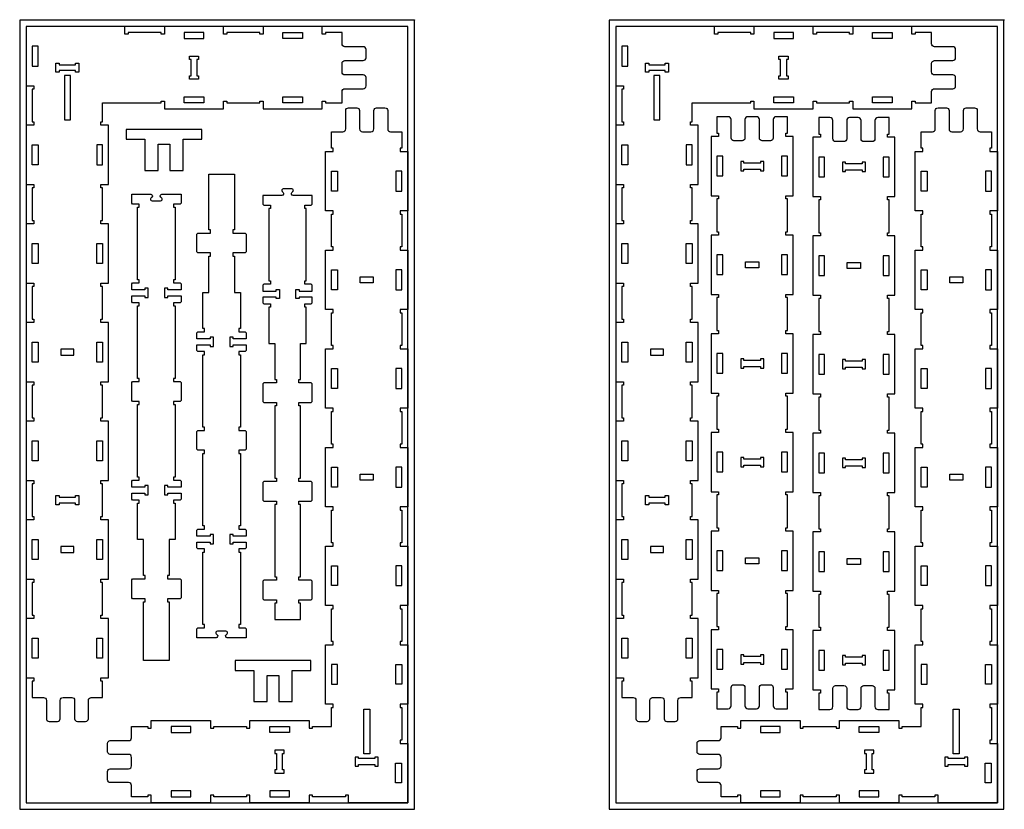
# Model space of a CAD drawing. Header units: inches. Extents: x -1745 to 48028, y -9858 to 20083.
# Tile 20 of 31: x 21224 to 24218, y 17673 to 20074. Entities that reach past the tile are written whole.
import ezdxf

# ---------------------------------------------------------------- set-up
doc = ezdxf.new("R2010")
doc.units = ezdxf.units.IN
doc.header["$MEASUREMENT"] = 0
doc.header["$PDMODE"] = 34
doc.layers.add('6_ANYTOOL_CUTTHROUGH_OUTSI', color=5, linetype='Continuous')

msp = doc.modelspace()

# ---------------------------------------------------------------- linework, layer by layer
for points in [[(21224.4, 17672.6), (22424.4, 17672.6), (22424.4, 20072.6), (21224.4, 20072.6)], [(23016.8, 17672.6), (24216.8, 17672.6), (24216.8, 20072.6), (23016.8, 20072.6)], [(21244.4, 17692.6), (22404.4, 17692.6), (22404.4, 20052.6), (21244.4, 20052.6)], [(23036.8, 17692.6), (24196.8, 17692.6), (24196.8, 20052.6), (23036.8, 20052.6)], [(21605.3, 19614.9), (21645.3, 19614.9), (21645.3, 19694.9), (21681.3, 19694.9), (21681.3, 19614.9), (21721.3, 19614.9), (21721.3, 19694.9), (21721.3, 19709.9), (21778.3, 19709.9), (21778.3, 19739.9), (21548.3, 19739.9), (21548.3, 19709.9), (21605.3, 19709.9), (21605.3, 19694.9)], [(23416.3, 19614.4), (23426.3, 19614.4), (23426.3, 19619.4), (23476.3, 19619.4), (23476.3, 19614.4), (23486.3, 19614.4), (23486.3, 19642.4), (23476.3, 19642.4), (23476.3, 19637.4), (23426.3, 19637.4), (23426.3, 19642.4), (23416.3, 19642.4)], [(23725.5, 19611.9), (23735.5, 19611.9), (23735.5, 19616.9), (23785.5, 19616.9), (23785.5, 19611.9), (23795.5, 19611.9), (23795.5, 19639.9), (23785.5, 19639.9), (23785.5, 19634.9), (23735.5, 19634.9), (23735.5, 19639.9), (23725.5, 19639.9)], [(23416.3, 19014.4), (23426.3, 19014.4), (23426.3, 19019.4), (23476.3, 19019.4), (23476.3, 19014.4), (23486.3, 19014.4), (23486.3, 19042.4), (23476.3, 19042.4), (23476.3, 19037.4), (23426.3, 19037.4), (23426.3, 19042.4), (23416.3, 19042.4)], [(23725.5, 19011.9), (23735.5, 19011.9), (23735.5, 19016.9), (23785.5, 19016.9), (23785.5, 19011.9), (23795.5, 19011.9), (23795.5, 19039.9), (23785.5, 19039.9), (23785.5, 19034.9), (23735.5, 19034.9), (23735.5, 19039.9), (23725.5, 19039.9)], [(23416.3, 18714.4), (23426.3, 18714.4), (23426.3, 18719.4), (23476.3, 18719.4), (23476.3, 18714.4), (23486.3, 18714.4), (23486.3, 18742.4), (23476.3, 18742.4), (23476.3, 18737.4), (23426.3, 18737.4), (23426.3, 18742.4), (23416.3, 18742.4)], [(23725.5, 18711.9), (23735.5, 18711.9), (23735.5, 18716.9), (23785.5, 18716.9), (23785.5, 18711.9), (23795.5, 18711.9), (23795.5, 18739.9), (23785.5, 18739.9), (23785.5, 18734.9), (23735.5, 18734.9), (23735.5, 18739.9), (23725.5, 18739.9)], [(21404.4, 18598.6), (21394.4, 18598.6), (21394.4, 18603.6), (21344.4, 18603.6), (21344.4, 18598.6), (21334.4, 18598.6), (21334.4, 18626.6), (21344.4, 18626.6), (21344.4, 18621.6), (21394.4, 18621.6), (21394.4, 18626.6), (21404.4, 18626.6)], [(23196.8, 18598.6), (23186.8, 18598.6), (23186.8, 18603.6), (23136.8, 18603.6), (23136.8, 18598.6), (23126.8, 18598.6), (23126.8, 18626.6), (23136.8, 18626.6), (23136.8, 18621.6), (23186.8, 18621.6), (23186.8, 18626.6), (23196.8, 18626.6)], [(23416.3, 18114.4), (23426.3, 18114.4), (23426.3, 18119.4), (23476.3, 18119.4), (23476.3, 18114.4), (23486.3, 18114.4), (23486.3, 18142.4), (23476.3, 18142.4), (23476.3, 18137.4), (23426.3, 18137.4), (23426.3, 18142.4), (23416.3, 18142.4)], [(21936.7, 17999.9), (21976.7, 17999.9), (21976.7, 18079.9), (22012.7, 18079.9), (22012.7, 17999.9), (22052.7, 17999.9), (22052.7, 18079.9), (22052.7, 18094.9), (22109.7, 18094.9), (22109.7, 18124.9), (21879.7, 18124.9), (21879.7, 18094.9), (21936.7, 18094.9), (21936.7, 18079.9)], [(23725.5, 18111.9), (23735.5, 18111.9), (23735.5, 18116.9), (23785.5, 18116.9), (23785.5, 18111.9), (23795.5, 18111.9), (23795.5, 18139.9), (23785.5, 18139.9), (23785.5, 18134.9), (23735.5, 18134.9), (23735.5, 18139.9), (23725.5, 18139.9)], [(22000.4, 17852.6), (22000.4, 17842.6), (22005.4, 17842.6), (22005.4, 17792.6), (22000.4, 17792.6), (22000.4, 17782.6), (22028.4, 17782.6), (22028.4, 17792.6), (22023.4, 17792.6), (22023.4, 17842.6), (22028.4, 17842.6), (22028.4, 17852.6)], [(23792.8, 17852.6), (23792.8, 17842.6), (23797.8, 17842.6), (23797.8, 17792.6), (23792.8, 17792.6), (23792.8, 17782.6), (23820.8, 17782.6), (23820.8, 17792.6), (23815.8, 17792.6), (23815.8, 17842.6), (23820.8, 17842.6), (23820.8, 17852.6)], [(22254.4, 17808.6), (22304.4, 17808.6), (22304.4, 17803.6), (22314.4, 17803.6), (22314.4, 17831.6), (22304.4, 17831.6), (22304.4, 17826.6), (22254.4, 17826.6), (22254.4, 17831.6), (22244.4, 17831.6), (22244.4, 17803.6), (22254.4, 17803.6)], [(24046.8, 17808.6), (24096.8, 17808.6), (24096.8, 17803.6), (24106.8, 17803.6), (24106.8, 17831.6), (24096.8, 17831.6), (24096.8, 17826.6), (24046.8, 17826.6), (24046.8, 17831.6), (24036.8, 17831.6), (24036.8, 17803.6), (24046.8, 17803.6)]]:
    msp.add_lwpolyline(points, close=True)
at = {"color": 4}
for points in [[(21784.4, 20016.6), (21784.4, 20034.6), (21724.4, 20034.6), (21724.4, 20016.6)], [(22024.4, 20034.6), (22084.4, 20034.6), (22084.4, 20016.6), (22024.4, 20016.6)], [(23576.8, 20016.6), (23576.8, 20034.6), (23516.8, 20034.6), (23516.8, 20016.6)], [(23816.8, 20034.6), (23876.8, 20034.6), (23876.8, 20016.6), (23816.8, 20016.6)], [(21262.4, 19932.6), (21280.4, 19932.6), (21280.4, 19992.6), (21262.4, 19992.6)], [(23054.8, 19932.6), (23072.8, 19932.6), (23072.8, 19992.6), (23054.8, 19992.6)], [(21724.4, 19838.6), (21784.4, 19838.6), (21784.4, 19820.6), (21724.4, 19820.6)], [(22024.4, 19838.6), (22084.4, 19838.6), (22084.4, 19820.6), (22024.4, 19820.6)], [(23516.8, 19838.6), (23576.8, 19838.6), (23576.8, 19820.6), (23516.8, 19820.6)], [(23816.8, 19838.6), (23876.8, 19838.6), (23876.8, 19820.6), (23816.8, 19820.6)], [(21280.4, 19692.6), (21280.4, 19632.6), (21262.4, 19632.6), (21262.4, 19692.6)], [(21458.4, 19632.6), (21476.4, 19632.6), (21476.4, 19692.6), (21458.4, 19692.6)], [(23072.8, 19692.6), (23072.8, 19632.6), (23054.8, 19632.6), (23054.8, 19692.6)], [(23250.8, 19632.6), (23268.8, 19632.6), (23268.8, 19692.6), (23250.8, 19692.6)], [(23344.3, 19598.4), (23362.3, 19598.4), (23362.3, 19658.4), (23344.3, 19658.4)], [(23540.3, 19598.4), (23558.3, 19598.4), (23558.3, 19658.4), (23540.3, 19658.4)], [(23653.5, 19595.9), (23671.5, 19595.9), (23671.5, 19655.9), (23653.5, 19655.9)], [(23849.5, 19595.9), (23867.5, 19595.9), (23867.5, 19655.9), (23849.5, 19655.9)], [(22172.4, 19612.6), (22190.4, 19612.6), (22190.4, 19552.6), (22172.4, 19552.6)], [(22386.4, 19612.6), (22368.4, 19612.6), (22368.4, 19552.6), (22386.4, 19552.6)], [(23964.8, 19612.6), (23982.8, 19612.6), (23982.8, 19552.6), (23964.8, 19552.6)], [(24178.8, 19612.6), (24160.8, 19612.6), (24160.8, 19552.6), (24178.8, 19552.6)], [(21280.4, 19332.6), (21262.4, 19332.6), (21262.4, 19392.6), (21280.4, 19392.6)], [(21476.4, 19392.6), (21476.4, 19332.6), (21458.4, 19332.6), (21458.4, 19392.6)], [(23072.8, 19332.6), (23054.8, 19332.6), (23054.8, 19392.6), (23072.8, 19392.6)], [(23268.8, 19392.6), (23268.8, 19332.6), (23250.8, 19332.6), (23250.8, 19392.6)], [(23344.3, 19298.4), (23362.3, 19298.4), (23362.3, 19358.4), (23344.3, 19358.4)], [(23540.3, 19298.4), (23558.3, 19298.4), (23558.3, 19358.4), (23540.3, 19358.4)], [(23653.5, 19295.9), (23671.5, 19295.9), (23671.5, 19355.9), (23653.5, 19355.9)], [(23849.5, 19295.9), (23867.5, 19295.9), (23867.5, 19355.9), (23849.5, 19355.9)], [(22172.4, 19312.6), (22190.4, 19312.6), (22190.4, 19252.6), (22172.4, 19252.6)], [(22386.4, 19312.6), (22368.4, 19312.6), (22368.4, 19252.6), (22386.4, 19252.6)], [(23964.8, 19312.6), (23982.8, 19312.6), (23982.8, 19252.6), (23964.8, 19252.6)], [(24178.8, 19312.6), (24160.8, 19312.6), (24160.8, 19252.6), (24178.8, 19252.6)], [(21280.4, 19032.6), (21262.4, 19032.6), (21262.4, 19092.6), (21280.4, 19092.6)], [(21476.4, 19032.6), (21458.4, 19032.6), (21458.4, 19092.6), (21476.4, 19092.6)], [(23072.8, 19032.6), (23054.8, 19032.6), (23054.8, 19092.6), (23072.8, 19092.6)], [(23268.8, 19032.6), (23250.8, 19032.6), (23250.8, 19092.6), (23268.8, 19092.6)], [(23344.3, 18998.4), (23362.3, 18998.4), (23362.3, 19058.4), (23344.3, 19058.4)], [(23540.3, 18998.4), (23558.3, 18998.4), (23558.3, 19058.4), (23540.3, 19058.4)], [(23653.5, 18995.9), (23671.5, 18995.9), (23671.5, 19055.9), (23653.5, 19055.9)], [(23849.5, 18995.9), (23867.5, 18995.9), (23867.5, 19055.9), (23849.5, 19055.9)], [(22172.4, 19012.6), (22190.4, 19012.6), (22190.4, 18952.6), (22172.4, 18952.6)], [(22386.4, 19012.6), (22368.4, 19012.6), (22368.4, 18952.6), (22386.4, 18952.6)], [(23964.8, 19012.6), (23982.8, 19012.6), (23982.8, 18952.6), (23964.8, 18952.6)], [(24178.8, 19012.6), (24160.8, 19012.6), (24160.8, 18952.6), (24178.8, 18952.6)], [(21280.4, 18732.6), (21262.4, 18732.6), (21262.4, 18792.6), (21280.4, 18792.6)], [(21476.4, 18732.6), (21458.4, 18732.6), (21458.4, 18792.6), (21476.4, 18792.6)], [(23072.8, 18732.6), (23054.8, 18732.6), (23054.8, 18792.6), (23072.8, 18792.6)], [(23268.8, 18732.6), (23250.8, 18732.6), (23250.8, 18792.6), (23268.8, 18792.6)], [(23344.3, 18698.4), (23362.3, 18698.4), (23362.3, 18758.4), (23344.3, 18758.4)], [(23540.3, 18698.4), (23558.3, 18698.4), (23558.3, 18758.4), (23540.3, 18758.4)], [(23653.5, 18695.9), (23671.5, 18695.9), (23671.5, 18755.9), (23653.5, 18755.9)], [(23849.5, 18695.9), (23867.5, 18695.9), (23867.5, 18755.9), (23849.5, 18755.9)], [(22172.4, 18712.6), (22190.4, 18712.6), (22190.4, 18652.6), (22172.4, 18652.6)], [(22386.4, 18712.6), (22368.4, 18712.6), (22368.4, 18652.6), (22386.4, 18652.6)], [(23964.8, 18712.6), (23982.8, 18712.6), (23982.8, 18652.6), (23964.8, 18652.6)], [(24178.8, 18712.6), (24160.8, 18712.6), (24160.8, 18652.6), (24178.8, 18652.6)], [(21280.4, 18432.6), (21262.4, 18432.6), (21262.4, 18492.6), (21280.4, 18492.6)], [(21476.4, 18432.6), (21458.4, 18432.6), (21458.4, 18492.6), (21476.4, 18492.6)], [(23072.8, 18432.6), (23054.8, 18432.6), (23054.8, 18492.6), (23072.8, 18492.6)], [(23268.8, 18432.6), (23250.8, 18432.6), (23250.8, 18492.6), (23268.8, 18492.6)], [(23344.3, 18398.4), (23362.3, 18398.4), (23362.3, 18458.4), (23344.3, 18458.4)], [(23540.3, 18398.4), (23558.3, 18398.4), (23558.3, 18458.4), (23540.3, 18458.4)], [(23653.5, 18395.9), (23671.5, 18395.9), (23671.5, 18455.9), (23653.5, 18455.9)], [(23849.5, 18395.9), (23867.5, 18395.9), (23867.5, 18455.9), (23849.5, 18455.9)], [(22172.4, 18352.6), (22172.4, 18412.6), (22190.4, 18412.6), (22190.4, 18352.6)], [(22386.4, 18352.6), (22386.4, 18412.6), (22368.4, 18412.6), (22368.4, 18352.6)], [(23964.8, 18352.6), (23964.8, 18412.6), (23982.8, 18412.6), (23982.8, 18352.6)], [(24178.8, 18352.6), (24178.8, 18412.6), (24160.8, 18412.6), (24160.8, 18352.6)], [(21280.4, 18132.6), (21262.4, 18132.6), (21262.4, 18192.6), (21280.4, 18192.6)], [(21476.4, 18132.6), (21458.4, 18132.6), (21458.4, 18192.6), (21476.4, 18192.6)], [(23072.8, 18132.6), (23054.8, 18132.6), (23054.8, 18192.6), (23072.8, 18192.6)], [(23268.8, 18132.6), (23250.8, 18132.6), (23250.8, 18192.6), (23268.8, 18192.6)], [(23344.3, 18098.4), (23362.3, 18098.4), (23362.3, 18158.4), (23344.3, 18158.4)], [(23558.3, 18098.4), (23558.3, 18158.4), (23540.3, 18158.4), (23540.3, 18098.4)], [(23653.5, 18095.9), (23671.5, 18095.9), (23671.5, 18155.9), (23653.5, 18155.9)], [(23867.5, 18095.9), (23867.5, 18155.9), (23849.5, 18155.9), (23849.5, 18095.9)], [(22190.4, 18112.6), (22172.4, 18112.6), (22172.4, 18052.6), (22190.4, 18052.6)], [(22368.4, 18112.6), (22386.4, 18112.6), (22386.4, 18052.6), (22368.4, 18052.6)], [(23982.8, 18112.6), (23964.8, 18112.6), (23964.8, 18052.6), (23982.8, 18052.6)], [(24160.8, 18112.6), (24178.8, 18112.6), (24178.8, 18052.6), (24160.8, 18052.6)], [(21744.4, 17924.6), (21684.4, 17924.6), (21684.4, 17906.6), (21744.4, 17906.6)], [(21984.4, 17906.6), (21984.4, 17924.6), (22044.4, 17924.6), (22044.4, 17906.6)], [(23536.8, 17924.6), (23476.8, 17924.6), (23476.8, 17906.6), (23536.8, 17906.6)], [(23776.8, 17906.6), (23776.8, 17924.6), (23836.8, 17924.6), (23836.8, 17906.6)], [(22367, 17812.6), (22385, 17812.6), (22385, 17752.6), (22367, 17752.6)], [(24159.5, 17812.6), (24177.5, 17812.6), (24177.5, 17752.6), (24159.5, 17752.6)], [(21684.4, 17728.6), (21684.4, 17710.6), (21744.4, 17710.6), (21744.4, 17728.6)], [(22044.4, 17728.6), (21984.4, 17728.6), (21984.4, 17710.6), (22044.4, 17710.6)], [(23476.8, 17728.6), (23476.8, 17710.6), (23536.8, 17710.6), (23536.8, 17728.6)], [(23836.8, 17728.6), (23776.8, 17728.6), (23776.8, 17710.6), (23836.8, 17710.6)]]:
    msp.add_lwpolyline(points, close=True, dxfattribs=at)
for points in [[(21344.4, 19918.6), (21344.4, 19913.6), (21334.4, 19913.6), (21334.4, 19941.6), (21344.4, 19941.6), (21344.4, 19936.6)], [(21344.4, 19936.6), (21394.4, 19936.6), (21394.4, 19941.6), (21404.4, 19941.6), (21404.4, 19913.6)], [(21745.4, 19952.6), (21740.4, 19952.6), (21740.4, 19962.6), (21768.4, 19962.6), (21768.4, 19952.6), (21763.4, 19952.6)], [(21763.4, 19952.6), (21763.4, 19902.6), (21768.4, 19902.6), (21768.4, 19892.6), (21740.4, 19892.6)], [(21740.4, 19892.6), (21740.4, 19902.6), (21745.4, 19902.6), (21745.4, 19952.6)], [(23136.8, 19918.6), (23136.8, 19913.6), (23126.8, 19913.6), (23126.8, 19941.6), (23136.8, 19941.6), (23136.8, 19936.6)], [(23136.8, 19936.6), (23186.8, 19936.6), (23186.8, 19941.6), (23196.8, 19941.6), (23196.8, 19913.6)], [(23537.8, 19952.6), (23532.8, 19952.6), (23532.8, 19962.6), (23560.8, 19962.6), (23560.8, 19952.6), (23555.8, 19952.6)], [(23555.8, 19952.6), (23555.8, 19902.6), (23560.8, 19902.6), (23560.8, 19892.6), (23532.8, 19892.6)], [(23532.8, 19892.6), (23532.8, 19902.6), (23537.8, 19902.6), (23537.8, 19952.6)], [(21404.4, 19913.6), (21394.4, 19913.6), (21394.4, 19918.6), (21344.4, 19918.6)], [(23196.8, 19913.6), (23186.8, 19913.6), (23186.8, 19918.6), (23136.8, 19918.6)], [(21378.4, 19903.6), (21360.4, 19903.6), (21360.4, 19768.6), (21378.4, 19768.6), (21378.4, 19903.6)], [(23170.8, 19903.6), (23152.8, 19903.6), (23152.8, 19768.6), (23170.8, 19768.6), (23170.8, 19903.6)], [(23431.3, 19337.4), (23471.3, 19337.4), (23471.3, 19319.4), (23431.3, 19319.4), (23431.3, 19337.4)], [(23740.5, 19334.9), (23780.5, 19334.9), (23780.5, 19316.9), (23740.5, 19316.9), (23740.5, 19334.9)], [(22299.4, 19273.6), (22259.4, 19273.6), (22259.4, 19291.6), (22299.4, 19291.6), (22299.4, 19273.6)], [(24091.8, 19273.6), (24051.8, 19273.6), (24051.8, 19291.6), (24091.8, 19291.6), (24091.8, 19273.6)], [(21389.4, 19071.6), (21349.4, 19071.6), (21349.4, 19053.6), (21389.4, 19053.6), (21389.4, 19071.6)], [(23181.8, 19071.6), (23141.8, 19071.6), (23141.8, 19053.6), (23181.8, 19053.6), (23181.8, 19071.6)], [(22299.4, 18673.6), (22259.4, 18673.6), (22259.4, 18691.6), (22299.4, 18691.6), (22299.4, 18673.6)], [(24091.8, 18673.6), (24051.8, 18673.6), (24051.8, 18691.6), (24091.8, 18691.6), (24091.8, 18673.6)], [(21389.4, 18471.6), (21349.4, 18471.6), (21349.4, 18453.6), (21389.4, 18453.6), (21389.4, 18471.6)], [(23181.8, 18471.6), (23141.8, 18471.6), (23141.8, 18453.6), (23181.8, 18453.6), (23181.8, 18471.6)], [(23431.3, 18437.4), (23471.3, 18437.4), (23471.3, 18419.4), (23431.3, 18419.4), (23431.3, 18437.4)], [(23740.5, 18434.9), (23780.5, 18434.9), (23780.5, 18416.9), (23740.5, 18416.9), (23740.5, 18434.9)], [(22288.4, 17841.6), (22270.4, 17841.6), (22270.4, 17976.6), (22288.4, 17976.6), (22288.4, 17841.6)], [(24080.8, 17841.6), (24062.8, 17841.6), (24062.8, 17976.6), (24080.8, 17976.6), (24080.8, 17841.6)]]:
    msp.add_lwpolyline(points)
msp.add_lwpolyline([(21863.3, 19080.3), (21873.3, 19080.3), (21873.3, 19085.3), (21913.3, 19085.3), (21913.3, 19067.3), (21910.3, 19064.3), (21890.3, 19064.3), (21890.3, 19054.3), (21895.3, 19054.3), (21895.3, 18834.3), (21890.3, 18834.3), (21890.3, 18824.3), (21910.3, 18824.3), (21913.3, 18821.3), (21913.3, 18767.3), (21910.3, 18764.3), (21890.3, 18764.3), (21890.3, 18754.3), (21895.3, 18754.3), (21895.3, 18534.3), (21890.3, 18534.3), (21890.3, 18524.3), (21910.3, 18524.3), (21913.3, 18521.3), (21913.3, 18503.3), (21873.3, 18503.3), (21873.3, 18508.3), (21863.3, 18508.3), (21863.3, 18480.3), (21873.3, 18480.3), (21873.3, 18485.3), (21913.3, 18485.3), (21913.3, 18467.3), (21910.3, 18464.3), (21890.3, 18464.3), (21890.3, 18454.3), (21895.3, 18454.3), (21895.3, 18234.3), (21890.3, 18234.3), (21890.3, 18224.3), (21910.3, 18224.3), (21913.3, 18221.3), (21913.3, 18194.3), (21855.5, 18194.3, -0.668179), (21851.7, 18203.3), (21854.7, 18206.2, 0.668179), (21851.3, 18214.3), (21825.4, 18214.3, 0.668179), (21822, 18206.2), (21824.9, 18203.3, -0.668179), (21821.2, 18194.3), (21763.3, 18194.3), (21763.3, 18221.3), (21766.3, 18224.3), (21786.3, 18224.3), (21786.3, 18234.3), (21781.3, 18234.3), (21781.3, 18454.3), (21786.3, 18454.3), (21786.3, 18464.3), (21766.3, 18464.3), (21763.3, 18467.3), (21763.3, 18485.3), (21803.3, 18485.3), (21803.3, 18480.3), (21813.3, 18480.3), (21813.3, 18508.3), (21803.3, 18508.3), (21803.3, 18503.3), (21763.3, 18503.3), (21763.3, 18521.3), (21766.3, 18524.3), (21786.3, 18524.3), (21786.3, 18534.3), (21781.3, 18534.3), (21781.3, 18754.3), (21786.3, 18754.3), (21786.3, 18764.3), (21766.3, 18764.3), (21763.3, 18767.3), (21763.3, 18821.3), (21766.3, 18824.3), (21786.3, 18824.3), (21786.3, 18834.3), (21781.3, 18834.3), (21781.3, 19054.3), (21786.3, 19054.3), (21786.3, 19064.3), (21766.3, 19064.3), (21763.3, 19067.3), (21763.3, 19085.3), (21803.3, 19085.3), (21803.3, 19080.3), (21813.3, 19080.3), (21813.3, 19108.3), (21803.3, 19108.3), (21803.3, 19103.3), (21763.3, 19103.3), (21763.3, 19121.3), (21766.3, 19124.3), (21786.3, 19124.3), (21786.3, 19134.3), (21781.3, 19134.3), (21781.3, 19244.3), (21799.3, 19244.3), (21799.3, 19354.3), (21804.3, 19354.3), (21804.3, 19364.3), (21766.3, 19364.3), (21763.3, 19367.3), (21763.3, 19421.3), (21766.3, 19424.3), (21804.3, 19424.3), (21804.3, 19434.3), (21799.3, 19434.3), (21799.3, 19604.3), (21877.3, 19604.3), (21877.3, 19434.3), (21872.3, 19434.3), (21872.3, 19424.3), (21910.3, 19424.3), (21913.3, 19421.3), (21913.3, 19367.3), (21910.3, 19364.3), (21872.3, 19364.3), (21872.3, 19354.3), (21877.3, 19354.3), (21877.3, 19244.3), (21895.3, 19244.3), (21895.3, 19134.3), (21890.3, 19134.3), (21890.3, 19124.3), (21910.3, 19124.3), (21913.3, 19121.3), (21913.3, 19103.3), (21873.3, 19103.3), (21873.3, 19108.3), (21863.3, 19108.3), (21863.3, 19080.3)], format="xyb")
for points in [[(21999.8, 18899.3), (21999.8, 18679.3), (22004.8, 18679.3), (22004.8, 18669.3), (21966.8, 18669.3), (21963.8, 18666.3), (21963.8, 18612.3), (21966.8, 18609.3), (22004.8, 18609.3), (22004.8, 18599.3), (21999.8, 18599.3), (21999.8, 18379.3), (22004.8, 18379.3), (22004.8, 18369.3), (21966.8, 18369.3), (21963.8, 18366.3), (21963.8, 18312.3), (21966.8, 18309.3), (22004.8, 18309.3), (22004.8, 18299.3), (21999.8, 18299.3), (21999.8, 18249.3), (22077.8, 18249.3), (22077.8, 18299.3), (22072.8, 18299.3), (22072.8, 18309.3), (22110.8, 18309.3), (22113.8, 18312.3), (22113.8, 18366.3), (22110.8, 18369.3), (22072.8, 18369.3), (22072.8, 18379.3), (22077.8, 18379.3), (22077.8, 18599.3), (22072.8, 18599.3), (22072.8, 18609.3), (22110.8, 18609.3), (22113.8, 18612.3), (22113.8, 18666.3), (22110.8, 18669.3), (22072.8, 18669.3), (22072.8, 18679.3), (22077.8, 18679.3), (22077.8, 18899.3), (22072.8, 18899.3), (22072.8, 18909.3), (22110.8, 18909.3), (22113.8, 18912.3), (22113.8, 18966.3), (22110.8, 18969.3), (22072.8, 18969.3), (22072.8, 18979.3), (22077.8, 18979.3), (22077.8, 19089.3), (22095.8, 19089.3), (22095.8, 19199.3), (22090.8, 19199.3), (22090.8, 19209.3), (22110.8, 19209.3), (22113.8, 19212.3), (22113.8, 19230.3), (22073.8, 19230.3), (22073.8, 19225.3), (22063.8, 19225.3), (22063.8, 19253.3), (22073.8, 19253.3), (22073.8, 19248.3), (22113.8, 19248.3), (22113.8, 19266.3), (22110.8, 19269.3), (22090.8, 19269.3), (22090.8, 19279.3), (22095.8, 19279.3), (22095.8, 19499.3), (22090.8, 19499.3), (22090.8, 19509.3), (22110.8, 19509.3), (22113.8, 19512.3), (22113.8, 19539.3), (22055.9, 19539.3, -0.668179), (22052.2, 19548.3), (22055.1, 19551.3, 0.668179), (22051.7, 19559.4), (22025.8, 19559.4, 0.668179), (22022.4, 19551.3), (22025.4, 19548.3, -0.668179), (22021.6, 19539.3), (21963.8, 19539.3), (21963.8, 19512.3), (21966.8, 19509.3), (21986.8, 19509.3), (21986.8, 19499.3), (21981.8, 19499.3), (21981.8, 19279.3), (21986.8, 19279.3), (21986.8, 19269.3), (21966.8, 19269.3), (21963.8, 19266.3), (21963.8, 19248.3), (22003.8, 19248.3), (22003.8, 19253.3), (22013.8, 19253.3), (22013.8, 19225.3), (22003.8, 19225.3), (22003.8, 19230.3), (21963.8, 19230.3), (21963.8, 19212.3), (21966.8, 19209.3), (21986.8, 19209.3), (21986.8, 19199.3), (21981.8, 19199.3), (21981.8, 19089.3), (21999.8, 19089.3), (21999.8, 18979.3), (22004.8, 18979.3), (22004.8, 18969.3), (21966.8, 18969.3), (21963.8, 18966.3), (21963.8, 18912.3), (21966.8, 18909.3), (22004.8, 18909.3), (22004.8, 18899.3)], [(21564.8, 19543), (21622.6, 19543, -0.668179), (21626.3, 19534), (21623.4, 19531, 0.668179), (21626.8, 19522.9), (21652.7, 19522.9, 0.668179), (21656.1, 19531), (21653.2, 19534, -0.668179), (21656.9, 19543), (21714.8, 19543), (21714.8, 19516), (21711.8, 19513), (21691.8, 19513), (21691.8, 19503), (21696.8, 19503), (21696.8, 19283), (21691.8, 19283), (21691.8, 19273), (21711.8, 19273), (21714.8, 19270), (21714.8, 19252), (21674.8, 19252), (21674.8, 19257), (21664.8, 19257), (21664.8, 19229), (21674.8, 19229), (21674.8, 19234), (21714.8, 19234), (21714.8, 19216), (21711.8, 19213), (21691.8, 19213), (21691.8, 19203), (21696.8, 19203), (21696.8, 18983), (21691.8, 18983), (21691.8, 18973), (21711.8, 18973), (21714.8, 18970), (21714.8, 18916), (21711.8, 18913), (21691.8, 18913), (21691.8, 18903), (21696.8, 18903), (21696.8, 18683), (21691.8, 18683), (21691.8, 18673), (21711.8, 18673), (21714.8, 18670), (21714.8, 18652), (21674.8, 18652), (21674.8, 18657), (21664.8, 18657), (21664.8, 18629), (21674.8, 18629), (21674.8, 18634), (21714.8, 18634), (21714.8, 18616), (21711.8, 18613), (21691.8, 18613), (21691.8, 18603), (21696.8, 18603), (21696.8, 18493), (21678.8, 18493), (21678.8, 18383), (21673.8, 18383), (21673.8, 18373), (21711.8, 18373), (21714.8, 18370), (21714.8, 18316), (21711.8, 18313), (21673.8, 18313), (21673.8, 18303), (21678.8, 18303), (21678.8, 18124.7), (21600.8, 18124.7), (21600.8, 18303), (21605.8, 18303), (21605.8, 18313), (21567.8, 18313), (21564.8, 18316), (21564.8, 18370), (21567.8, 18373), (21605.8, 18373), (21605.8, 18383), (21600.8, 18383), (21600.8, 18493), (21582.8, 18493), (21582.8, 18603), (21587.8, 18603), (21587.8, 18613), (21567.8, 18613), (21564.8, 18616), (21564.8, 18634), (21604.8, 18634), (21604.8, 18629), (21614.8, 18629), (21614.8, 18657), (21604.8, 18657), (21604.8, 18652), (21564.8, 18652), (21564.8, 18670), (21567.8, 18673), (21587.8, 18673), (21587.8, 18683), (21582.8, 18683), (21582.8, 18903), (21587.8, 18903), (21587.8, 18913), (21567.8, 18913), (21564.8, 18916), (21564.8, 18970), (21567.8, 18973), (21587.8, 18973), (21587.8, 18983), (21582.8, 18983), (21582.8, 19203), (21587.8, 19203), (21587.8, 19213), (21567.8, 19213), (21564.8, 19216), (21564.8, 19234), (21604.8, 19234), (21604.8, 19229), (21614.8, 19229), (21614.8, 19257), (21604.8, 19257), (21604.8, 19252), (21564.8, 19252), (21564.8, 19270), (21567.8, 19273), (21587.8, 19273), (21587.8, 19283), (21582.8, 19283), (21582.8, 19503), (21587.8, 19503), (21587.8, 19513), (21567.8, 19513), (21564.8, 19516)]]:
    msp.add_lwpolyline(points, format="xyb", close=True)
for p in [(22424.4, 20072.6), (24216.8, 20072.6)]:
    msp.add_point(p)
at = {"layer": '6_ANYTOOL_CUTTHROUGH_OUTSI', "color": 0}
for points in [[(21296.7, 18012.6, -0.414214), (21305.5, 18003.8), (21305.5, 17948, 0.414214), (21313.8, 17939.7), (21339.1, 17939.7, 0.414214), (21347.5, 17948), (21347.5, 18003.8, -0.414214), (21356.3, 18012.6), (21382.4, 18012.6, -0.414214), (21391.2, 18003.8), (21391.2, 17948, 0.414214), (21399.6, 17939.7), (21424.9, 17939.7, 0.414214), (21433.3, 17948), (21433.3, 18003.8, -0.414214), (21442, 18012.6), (21476.4, 18012.6), (21476.4, 18062.6), (21471.4, 18062.6), (21471.4, 18072.6), (21494.4, 18072.6), (21494.4, 18252.6), (21471.4, 18252.6), (21471.4, 18262.6), (21476.4, 18262.6), (21476.4, 18362.6), (21471.4, 18362.6), (21471.4, 18372.6), (21494.4, 18372.6), (21494.4, 18552.6), (21471.4, 18552.6), (21471.4, 18562.6), (21476.4, 18562.6), (21476.4, 18662.6), (21471.4, 18662.6), (21471.4, 18672.6), (21494.4, 18672.6), (21494.4, 18852.6), (21471.4, 18852.6), (21471.4, 18862.6), (21476.4, 18862.6), (21476.4, 18962.6), (21471.4, 18962.6), (21471.4, 18972.6), (21494.4, 18972.6), (21494.4, 19152.6), (21471.4, 19152.6), (21471.4, 19162.6), (21476.4, 19162.6), (21476.4, 19262.6), (21471.4, 19262.6), (21471.4, 19272.6), (21494.4, 19272.6), (21494.4, 19452.6), (21471.4, 19452.6), (21471.4, 19462.6), (21476.4, 19462.6), (21476.4, 19562.6), (21471.4, 19562.6), (21471.4, 19572.6), (21494.4, 19572.6), (21494.4, 19752.6), (21471.4, 19752.6), (21471.4, 19762.6), (21476.4, 19762.6), (21476.4, 19820.6), (21654.4, 19820.6), (21654.4, 19825.6), (21664.4, 19825.6), (21664.4, 19802.6), (21844.4, 19802.6), (21844.4, 19825.6), (21854.4, 19825.6), (21854.4, 19820.6), (21954.4, 19820.6), (21954.4, 19825.6), (21964.4, 19825.6), (21964.4, 19802.6), (22144.4, 19802.6), (22144.4, 19825.6), (22154.4, 19825.6), (22154.4, 19820.6), (22204.4, 19820.6), (22204.4, 19854.9, -0.414214), (22213.1, 19863.7), (22268.9, 19863.7, 0.414214), (22277.3, 19872), (22277.3, 19897.3, 0.414214), (22268.9, 19905.7), (22213.1, 19905.7, -0.414214), (22204.4, 19914.5), (22204.4, 19940.6, -0.414214), (22213.1, 19949.4), (22268.9, 19949.4, 0.414214), (22277.3, 19957.8), (22277.3, 19983.1, 0.414214), (22268.9, 19991.5), (22213.1, 19991.5, -0.414214), (22204.4, 20000.2), (22204.4, 20034.6), (22154.4, 20034.6), (22154.4, 20029.6), (22144.4, 20029.6), (22144.4, 20052.6), (21964.4, 20052.6), (21964.4, 20029.6), (21954.4, 20029.6), (21954.4, 20034.6), (21854.4, 20034.6), (21854.4, 20029.6), (21844.4, 20029.6), (21844.4, 20052.6), (21664.4, 20052.6), (21664.4, 20029.6), (21654.4, 20029.6), (21654.4, 20034.6), (21554.4, 20034.6), (21554.4, 20029.6), (21544.4, 20029.6), (21544.4, 20052.6), (21244.4, 20052.6), (21244.4, 19872.6), (21267.4, 19872.6), (21267.4, 19862.6), (21262.4, 19862.6), (21262.4, 19762.6), (21267.4, 19762.6), (21267.4, 19752.6), (21244.4, 19752.6), (21244.4, 19572.6), (21267.4, 19572.6), (21267.4, 19562.6), (21262.4, 19562.6), (21262.4, 19462.6), (21267.4, 19462.6), (21267.4, 19452.6), (21244.4, 19452.6), (21244.4, 19272.6), (21267.4, 19272.6), (21267.4, 19262.6), (21262.4, 19262.6), (21262.4, 19162.6), (21267.4, 19162.6), (21267.4, 19152.6), (21244.4, 19152.6), (21244.4, 18972.6), (21267.4, 18972.6), (21267.4, 18962.6), (21262.4, 18962.6), (21262.4, 18862.6), (21267.4, 18862.6), (21267.4, 18852.6), (21244.4, 18852.6), (21244.4, 18672.6), (21267.4, 18672.6), (21267.4, 18662.6), (21262.4, 18662.6), (21262.4, 18562.6), (21267.4, 18562.6), (21267.4, 18552.6), (21244.4, 18552.6), (21244.4, 18372.6), (21267.4, 18372.6), (21267.4, 18362.6), (21262.4, 18362.6), (21262.4, 18262.6), (21267.4, 18262.6), (21267.4, 18252.6), (21244.4, 18252.6), (21244.4, 18072.6), (21267.4, 18072.6), (21267.4, 18062.6), (21262.4, 18062.6), (21262.4, 18012.6)], [(23089.1, 18012.6, -0.414214), (23097.9, 18003.8), (23097.9, 17948, 0.414214), (23106.3, 17939.7), (23131.6, 17939.7, 0.414214), (23140, 17948), (23140, 18003.8, -0.414214), (23148.7, 18012.6), (23174.9, 18012.6, -0.414214), (23183.7, 18003.8), (23183.7, 17948, 0.414214), (23192.1, 17939.7), (23217.4, 17939.7, 0.414214), (23225.7, 17948), (23225.7, 18003.8, -0.414214), (23234.5, 18012.6), (23268.8, 18012.6), (23268.8, 18062.6), (23263.8, 18062.6), (23263.8, 18072.6), (23286.8, 18072.6), (23286.8, 18252.6), (23263.8, 18252.6), (23263.8, 18262.6), (23268.8, 18262.6), (23268.8, 18362.6), (23263.8, 18362.6), (23263.8, 18372.6), (23286.8, 18372.6), (23286.8, 18552.6), (23263.8, 18552.6), (23263.8, 18562.6), (23268.8, 18562.6), (23268.8, 18662.6), (23263.8, 18662.6), (23263.8, 18672.6), (23286.8, 18672.6), (23286.8, 18852.6), (23263.8, 18852.6), (23263.8, 18862.6), (23268.8, 18862.6), (23268.8, 18962.6), (23263.8, 18962.6), (23263.8, 18972.6), (23286.8, 18972.6), (23286.8, 19152.6), (23263.8, 19152.6), (23263.8, 19162.6), (23268.8, 19162.6), (23268.8, 19262.6), (23263.8, 19262.6), (23263.8, 19272.6), (23286.8, 19272.6), (23286.8, 19452.6), (23263.8, 19452.6), (23263.8, 19462.6), (23268.8, 19462.6), (23268.8, 19562.6), (23263.8, 19562.6), (23263.8, 19572.6), (23286.8, 19572.6), (23286.8, 19752.6), (23263.8, 19752.6), (23263.8, 19762.6), (23268.8, 19762.6), (23268.8, 19820.6), (23446.8, 19820.6), (23446.8, 19825.6), (23456.8, 19825.6), (23456.8, 19802.6), (23636.8, 19802.6), (23636.8, 19825.6), (23646.8, 19825.6), (23646.8, 19820.6), (23746.8, 19820.6), (23746.8, 19825.6), (23756.8, 19825.6), (23756.8, 19802.6), (23936.8, 19802.6), (23936.8, 19825.6), (23946.8, 19825.6), (23946.8, 19820.6), (23996.8, 19820.6), (23996.8, 19854.9, -0.414214), (24005.6, 19863.7), (24061.4, 19863.7, 0.414214), (24069.7, 19872), (24069.7, 19897.3, 0.414214), (24061.4, 19905.7), (24005.6, 19905.7, -0.414214), (23996.8, 19914.5), (23996.8, 19940.6, -0.414214), (24005.6, 19949.4), (24061.4, 19949.4, 0.414214), (24069.7, 19957.8), (24069.7, 19983.1, 0.414214), (24061.4, 19991.5), (24005.6, 19991.5, -0.414214), (23996.8, 20000.2), (23996.8, 20034.6), (23946.8, 20034.6), (23946.8, 20029.6), (23936.8, 20029.6), (23936.8, 20052.6), (23756.8, 20052.6), (23756.8, 20029.6), (23746.8, 20029.6), (23746.8, 20034.6), (23646.8, 20034.6), (23646.8, 20029.6), (23636.8, 20029.6), (23636.8, 20052.6), (23456.8, 20052.6), (23456.8, 20029.6), (23446.8, 20029.6), (23446.8, 20034.6), (23346.8, 20034.6), (23346.8, 20029.6), (23336.8, 20029.6), (23336.8, 20052.6), (23036.8, 20052.6), (23036.8, 19872.6), (23059.8, 19872.6), (23059.8, 19862.6), (23054.8, 19862.6), (23054.8, 19762.6), (23059.8, 19762.6), (23059.8, 19752.6), (23036.8, 19752.6), (23036.8, 19572.6), (23059.8, 19572.6), (23059.8, 19562.6), (23054.8, 19562.6), (23054.8, 19462.6), (23059.8, 19462.6), (23059.8, 19452.6), (23036.8, 19452.6), (23036.8, 19272.6), (23059.8, 19272.6), (23059.8, 19262.6), (23054.8, 19262.6), (23054.8, 19162.6), (23059.8, 19162.6), (23059.8, 19152.6), (23036.8, 19152.6), (23036.8, 18972.6), (23059.8, 18972.6), (23059.8, 18962.6), (23054.8, 18962.6), (23054.8, 18862.6), (23059.8, 18862.6), (23059.8, 18852.6), (23036.8, 18852.6), (23036.8, 18672.6), (23059.8, 18672.6), (23059.8, 18662.6), (23054.8, 18662.6), (23054.8, 18562.6), (23059.8, 18562.6), (23059.8, 18552.6), (23036.8, 18552.6), (23036.8, 18372.6), (23059.8, 18372.6), (23059.8, 18362.6), (23054.8, 18362.6), (23054.8, 18262.6), (23059.8, 18262.6), (23059.8, 18252.6), (23036.8, 18252.6), (23036.8, 18072.6), (23059.8, 18072.6), (23059.8, 18062.6), (23054.8, 18062.6), (23054.8, 18012.6)], [(23558.3, 19778.4), (23524, 19778.4, 0.414214), (23515.2, 19769.6), (23515.2, 19713.8, -0.414214), (23506.8, 19705.5), (23481.5, 19705.5, -0.414214), (23473.2, 19713.8), (23473.2, 19769.6, 0.414214), (23464.4, 19778.4), (23438.2, 19778.4, 0.414214), (23429.4, 19769.6), (23429.4, 19713.8, -0.414214), (23421.1, 19705.5), (23395.8, 19705.5, -0.414214), (23387.4, 19713.8), (23387.4, 19769.6, 0.414214), (23378.6, 19778.4), (23344.3, 19778.4), (23344.3, 19728.4), (23349.3, 19728.4), (23349.3, 19718.4), (23326.3, 19718.4), (23326.3, 19538.4), (23349.3, 19538.4), (23349.3, 19528.4), (23344.3, 19528.4), (23344.3, 19428.4), (23349.3, 19428.4), (23349.3, 19418.4), (23326.3, 19418.4), (23326.3, 19238.4), (23349.3, 19238.4), (23349.3, 19228.4), (23344.3, 19228.4), (23344.3, 19128.4), (23349.3, 19128.4), (23349.3, 19118.4), (23326.3, 19118.4), (23326.3, 18938.4), (23349.3, 18938.4), (23349.3, 18928.4), (23344.3, 18928.4), (23344.3, 18828.4), (23349.3, 18828.4), (23349.3, 18818.4), (23326.3, 18818.4), (23326.3, 18638.4), (23349.3, 18638.4), (23349.3, 18628.4), (23344.3, 18628.4), (23344.3, 18528.4), (23349.3, 18528.4), (23349.3, 18518.4), (23326.3, 18518.4), (23326.3, 18338.4), (23349.3, 18338.4), (23349.3, 18328.4), (23344.3, 18328.4), (23344.3, 18228.4), (23349.3, 18228.4), (23349.3, 18218.4), (23326.3, 18218.4), (23326.3, 18038.4), (23349.3, 18038.4), (23349.3, 18028.4), (23344.3, 18028.4), (23344.3, 17978.4), (23378.6, 17978.4, 0.414214), (23387.4, 17987.2), (23387.4, 18042.9, -0.414214), (23395.8, 18051.3), (23421.1, 18051.3, -0.414214), (23429.4, 18042.9), (23429.4, 17987.2, 0.414214), (23438.2, 17978.4), (23464.4, 17978.4, 0.414214), (23473.2, 17987.2), (23473.2, 18042.9, -0.414214), (23481.5, 18051.3), (23506.8, 18051.3, -0.414214), (23515.2, 18042.9), (23515.2, 17987.2, 0.414214), (23524, 17978.4), (23558.3, 17978.4), (23558.3, 18028.4), (23553.3, 18028.4), (23553.3, 18038.4), (23576.3, 18038.4), (23576.3, 18218.4), (23553.3, 18218.4), (23553.3, 18228.4), (23558.3, 18228.4), (23558.3, 18328.4), (23553.3, 18328.4), (23553.3, 18338.4), (23576.3, 18338.4), (23576.3, 18518.4), (23553.3, 18518.4), (23553.3, 18528.4), (23558.3, 18528.4), (23558.3, 18628.4), (23553.3, 18628.4), (23553.3, 18638.4), (23576.3, 18638.4), (23576.3, 18818.4), (23553.3, 18818.4), (23553.3, 18828.4), (23558.3, 18828.4), (23558.3, 18928.4), (23553.3, 18928.4), (23553.3, 18938.4), (23576.3, 18938.4), (23576.3, 19118.4), (23553.3, 19118.4), (23553.3, 19128.4), (23558.3, 19128.4), (23558.3, 19228.4), (23553.3, 19228.4), (23553.3, 19238.4), (23576.3, 19238.4), (23576.3, 19418.4), (23553.3, 19418.4), (23553.3, 19428.4), (23558.3, 19428.4), (23558.3, 19528.4), (23553.3, 19528.4), (23553.3, 19538.4), (23576.3, 19538.4), (23576.3, 19718.4), (23553.3, 19718.4), (23553.3, 19728.4), (23558.3, 19728.4)], [(23867.5, 19775.9), (23833.2, 19775.9, 0.414214), (23824.4, 19767.1), (23824.4, 19711.3, -0.414214), (23816, 19703), (23790.7, 19703, -0.414214), (23782.4, 19711.3), (23782.4, 19767.1, 0.414214), (23773.6, 19775.9), (23747.4, 19775.9, 0.414214), (23738.6, 19767.1), (23738.6, 19711.3, -0.414214), (23730.3, 19703), (23705, 19703, -0.414214), (23696.6, 19711.3), (23696.6, 19767.1, 0.414214), (23687.8, 19775.9), (23653.5, 19775.9), (23653.5, 19725.9), (23658.5, 19725.9), (23658.5, 19715.9), (23635.5, 19715.9), (23635.5, 19535.9), (23658.5, 19535.9), (23658.5, 19525.9), (23653.5, 19525.9), (23653.5, 19425.9), (23658.5, 19425.9), (23658.5, 19415.9), (23635.5, 19415.9), (23635.5, 19235.9), (23658.5, 19235.9), (23658.5, 19225.9), (23653.5, 19225.9), (23653.5, 19125.9), (23658.5, 19125.9), (23658.5, 19115.9), (23635.5, 19115.9), (23635.5, 18935.9), (23658.5, 18935.9), (23658.5, 18925.9), (23653.5, 18925.9), (23653.5, 18825.9), (23658.5, 18825.9), (23658.5, 18815.9), (23635.5, 18815.9), (23635.5, 18635.9), (23658.5, 18635.9), (23658.5, 18625.9), (23653.5, 18625.9), (23653.5, 18525.9), (23658.5, 18525.9), (23658.5, 18515.9), (23635.5, 18515.9), (23635.5, 18335.9), (23658.5, 18335.9), (23658.5, 18325.9), (23653.5, 18325.9), (23653.5, 18225.9), (23658.5, 18225.9), (23658.5, 18215.9), (23635.5, 18215.9), (23635.5, 18035.9), (23658.5, 18035.9), (23658.5, 18025.9), (23653.5, 18025.9), (23653.5, 17975.9), (23687.8, 17975.9, 0.414214), (23696.6, 17984.7), (23696.6, 18040.4, -0.414214), (23705, 18048.8), (23730.3, 18048.8, -0.414214), (23738.6, 18040.4), (23738.6, 17984.7, 0.414214), (23747.4, 17975.9), (23773.6, 17975.9, 0.414214), (23782.4, 17984.7), (23782.4, 18040.4, -0.414214), (23790.7, 18048.8), (23816, 18048.8, -0.414214), (23824.4, 18040.4), (23824.4, 17984.7, 0.414214), (23833.2, 17975.9), (23867.5, 17975.9), (23867.5, 18025.9), (23862.5, 18025.9), (23862.5, 18035.9), (23885.5, 18035.9), (23885.5, 18215.9), (23862.5, 18215.9), (23862.5, 18225.9), (23867.5, 18225.9), (23867.5, 18325.9), (23862.5, 18325.9), (23862.5, 18335.9), (23885.5, 18335.9), (23885.5, 18515.9), (23862.5, 18515.9), (23862.5, 18525.9), (23867.5, 18525.9), (23867.5, 18625.9), (23862.5, 18625.9), (23862.5, 18635.9), (23885.5, 18635.9), (23885.5, 18815.9), (23862.5, 18815.9), (23862.5, 18825.9), (23867.5, 18825.9), (23867.5, 18925.9), (23862.5, 18925.9), (23862.5, 18935.9), (23885.5, 18935.9), (23885.5, 19115.9), (23862.5, 19115.9), (23862.5, 19125.9), (23867.5, 19125.9), (23867.5, 19225.9), (23862.5, 19225.9), (23862.5, 19235.9), (23885.5, 19235.9), (23885.5, 19415.9), (23862.5, 19415.9), (23862.5, 19425.9), (23867.5, 19425.9), (23867.5, 19525.9), (23862.5, 19525.9), (23862.5, 19535.9), (23885.5, 19535.9), (23885.5, 19715.9), (23862.5, 19715.9), (23862.5, 19725.9), (23867.5, 19725.9)]]:
    msp.add_lwpolyline(points, format="xyb", close=True, dxfattribs=at)
for points in [[(22386.4, 18582.6), (22386.4, 18482.6), (22381.4, 18482.6), (22381.4, 18472.6), (22404.4, 18472.6), (22404.4, 18292.6), (22381.4, 18292.6), (22381.4, 18282.6), (22386.4, 18282.6), (22386.4, 18182.6), (22381.4, 18182.6), (22381.4, 18172.6), (22404.4, 18172.6), (22404.4, 17992.6), (22381.4, 17992.6), (22381.4, 17982.6), (22386.4, 17982.6), (22386.4, 17882.6), (22381.4, 17882.6), (22381.4, 17872.6), (22404.4, 17872.6), (22404.4, 17692.6), (22224.4, 17692.6), (22224.4, 17715.6), (22214.4, 17715.6), (22214.4, 17710.6), (22114.4, 17710.6), (22114.4, 17715.6), (22104.4, 17715.6), (22104.4, 17692.6), (21924.4, 17692.6), (21924.4, 17715.6), (21914.4, 17715.6), (21914.4, 17710.6), (21814.4, 17710.6), (21814.4, 17715.6), (21804.4, 17715.6), (21804.4, 17692.6), (21624.4, 17692.6), (21624.4, 17715.6), (21614.4, 17715.6), (21614.4, 17710.6), (21564.4, 17710.6), (21564.4, 17744.9, 0.414214), (21555.6, 17753.7), (21499.8, 17753.7, -0.414214), (21491.5, 17762), (21491.5, 17787.3, -0.414214), (21499.8, 17795.7), (21555.6, 17795.7, 0.414214), (21564.4, 17804.5), (21564.4, 17830.6, 0.414214), (21555.6, 17839.4), (21499.8, 17839.4, -0.414214), (21491.5, 17847.8), (21491.5, 17873.1, -0.414214), (21499.8, 17881.5), (21555.6, 17881.5, 0.414214), (21564.4, 17890.2), (21564.4, 17924.6), (21614.4, 17924.6), (21614.4, 17919.6), (21624.4, 17919.6), (21624.4, 17942.6), (21804.4, 17942.6), (21804.4, 17919.6), (21814.4, 17919.6), (21814.4, 17924.6), (21914.4, 17924.6), (21914.4, 17919.6), (21924.4, 17919.6), (21924.4, 17942.6), (22104.4, 17942.6), (22104.4, 17919.6), (22114.4, 17919.6), (22114.4, 17924.6), (22172.4, 17924.6), (22172.4, 17982.6), (22177.4, 17982.6), (22177.4, 17992.6), (22154.4, 17992.6), (22154.4, 18172.6), (22177.4, 18172.6), (22177.4, 18182.6), (22172.4, 18182.6), (22172.4, 18282.6), (22177.4, 18282.6), (22177.4, 18292.6), (22154.4, 18292.6), (22154.4, 18472.6), (22177.4, 18472.6), (22177.4, 18482.6), (22172.4, 18482.6), (22172.4, 18582.6), (22177.4, 18582.6), (22177.4, 18592.6), (22154.4, 18592.6), (22154.4, 18772.6), (22177.4, 18772.6), (22177.4, 18782.6), (22172.4, 18782.6), (22172.4, 18882.6), (22177.4, 18882.6), (22177.4, 18892.6), (22154.4, 18892.6), (22154.4, 19072.6), (22177.4, 19072.6), (22177.4, 19082.6), (22172.4, 19082.6), (22172.4, 19182.6), (22177.4, 19182.6), (22177.4, 19192.6), (22154.4, 19192.6), (22154.4, 19372.6), (22177.4, 19372.6), (22177.4, 19382.6), (22172.4, 19382.6), (22172.4, 19482.6), (22177.4, 19482.6), (22177.4, 19492.6), (22154.4, 19492.6), (22154.4, 19672.6), (22177.4, 19672.6), (22177.4, 19682.6), (22172.4, 19682.6), (22172.4, 19732.6), (22206.7, 19732.6, 0.414214), (22215.5, 19741.3), (22215.5, 19797.1, -0.414214), (22223.8, 19805.5), (22249.1, 19805.5, -0.414214), (22257.5, 19797.1), (22257.5, 19741.3, 0.414214), (22266.3, 19732.6), (22292.4, 19732.6, 0.414214), (22301.2, 19741.3), (22301.2, 19797.1, -0.414214), (22309.6, 19805.5), (22334.9, 19805.5, -0.414214), (22343.3, 19797.1), (22343.3, 19741.3, 0.414214), (22352, 19732.6), (22386.4, 19732.6), (22386.4, 19682.6), (22381.4, 19682.6), (22381.4, 19672.6), (22404.4, 19672.6), (22404.4, 19492.6), (22381.4, 19492.6), (22381.4, 19482.6), (22386.4, 19482.6), (22386.4, 19382.6), (22381.4, 19382.6), (22381.4, 19372.6), (22404.4, 19372.6), (22404.4, 19192.6), (22381.4, 19192.6), (22381.4, 19182.6), (22386.4, 19182.6), (22386.4, 19082.6), (22381.4, 19082.6), (22381.4, 19072.6), (22404.4, 19072.6), (22404.4, 18892.6), (22381.4, 18892.6), (22381.4, 18882.6), (22386.4, 18882.6), (22386.4, 18782.6), (22381.4, 18782.6), (22381.4, 18772.6), (22404.4, 18772.6), (22404.4, 18592.6), (22381.4, 18592.6), (22381.4, 18582.6), (22386.4, 18582.6)], [(24178.8, 18582.6), (24178.8, 18482.6), (24173.8, 18482.6), (24173.8, 18472.6), (24196.8, 18472.6), (24196.8, 18292.6), (24173.8, 18292.6), (24173.8, 18282.6), (24178.8, 18282.6), (24178.8, 18182.6), (24173.8, 18182.6), (24173.8, 18172.6), (24196.8, 18172.6), (24196.8, 17992.6), (24173.8, 17992.6), (24173.8, 17982.6), (24178.8, 17982.6), (24178.8, 17882.6), (24173.8, 17882.6), (24173.8, 17872.6), (24196.8, 17872.6), (24196.8, 17692.6), (24016.8, 17692.6), (24016.8, 17715.6), (24006.8, 17715.6), (24006.8, 17710.6), (23906.8, 17710.6), (23906.8, 17715.6), (23896.8, 17715.6), (23896.8, 17692.6), (23716.8, 17692.6), (23716.8, 17715.6), (23706.8, 17715.6), (23706.8, 17710.6), (23606.8, 17710.6), (23606.8, 17715.6), (23596.8, 17715.6), (23596.8, 17692.6), (23416.8, 17692.6), (23416.8, 17715.6), (23406.8, 17715.6), (23406.8, 17710.6), (23356.8, 17710.6), (23356.8, 17744.9, 0.414214), (23348, 17753.7), (23292.3, 17753.7, -0.414214), (23283.9, 17762), (23283.9, 17787.3, -0.414214), (23292.3, 17795.7), (23348, 17795.7, 0.414214), (23356.8, 17804.5), (23356.8, 17830.6, 0.414214), (23348, 17839.4), (23292.3, 17839.4, -0.414214), (23283.9, 17847.8), (23283.9, 17873.1, -0.414214), (23292.3, 17881.5), (23348, 17881.5, 0.414214), (23356.8, 17890.2), (23356.8, 17924.6), (23406.8, 17924.6), (23406.8, 17919.6), (23416.8, 17919.6), (23416.8, 17942.6), (23596.8, 17942.6), (23596.8, 17919.6), (23606.8, 17919.6), (23606.8, 17924.6), (23706.8, 17924.6), (23706.8, 17919.6), (23716.8, 17919.6), (23716.8, 17942.6), (23896.8, 17942.6), (23896.8, 17919.6), (23906.8, 17919.6), (23906.8, 17924.6), (23964.8, 17924.6), (23964.8, 17982.6), (23969.8, 17982.6), (23969.8, 17992.6), (23946.8, 17992.6), (23946.8, 18172.6), (23969.8, 18172.6), (23969.8, 18182.6), (23964.8, 18182.6), (23964.8, 18282.6), (23969.8, 18282.6), (23969.8, 18292.6), (23946.8, 18292.6), (23946.8, 18472.6), (23969.8, 18472.6), (23969.8, 18482.6), (23964.8, 18482.6), (23964.8, 18582.6), (23969.8, 18582.6), (23969.8, 18592.6), (23946.8, 18592.6), (23946.8, 18772.6), (23969.8, 18772.6), (23969.8, 18782.6), (23964.8, 18782.6), (23964.8, 18882.6), (23969.8, 18882.6), (23969.8, 18892.6), (23946.8, 18892.6), (23946.8, 19072.6), (23969.8, 19072.6), (23969.8, 19082.6), (23964.8, 19082.6), (23964.8, 19182.6), (23969.8, 19182.6), (23969.8, 19192.6), (23946.8, 19192.6), (23946.8, 19372.6), (23969.8, 19372.6), (23969.8, 19382.6), (23964.8, 19382.6), (23964.8, 19482.6), (23969.8, 19482.6), (23969.8, 19492.6), (23946.8, 19492.6), (23946.8, 19672.6), (23969.8, 19672.6), (23969.8, 19682.6), (23964.8, 19682.6), (23964.8, 19732.6), (23999.1, 19732.6, 0.414214), (24007.9, 19741.3), (24007.9, 19797.1, -0.414214), (24016.3, 19805.5), (24041.6, 19805.5, -0.414214), (24050, 19797.1), (24050, 19741.3, 0.414214), (24058.7, 19732.6), (24084.9, 19732.6, 0.414214), (24093.7, 19741.3), (24093.7, 19797.1, -0.414214), (24102.1, 19805.5), (24127.4, 19805.5, -0.414214), (24135.7, 19797.1), (24135.7, 19741.3, 0.414214), (24144.5, 19732.6), (24178.8, 19732.6), (24178.8, 19682.6), (24173.8, 19682.6), (24173.8, 19672.6), (24196.8, 19672.6), (24196.8, 19492.6), (24173.8, 19492.6), (24173.8, 19482.6), (24178.8, 19482.6), (24178.8, 19382.6), (24173.8, 19382.6), (24173.8, 19372.6), (24196.8, 19372.6), (24196.8, 19192.6), (24173.8, 19192.6), (24173.8, 19182.6), (24178.8, 19182.6), (24178.8, 19082.6), (24173.8, 19082.6), (24173.8, 19072.6), (24196.8, 19072.6), (24196.8, 18892.6), (24173.8, 18892.6), (24173.8, 18882.6), (24178.8, 18882.6), (24178.8, 18782.6), (24173.8, 18782.6), (24173.8, 18772.6), (24196.8, 18772.6), (24196.8, 18592.6), (24173.8, 18592.6), (24173.8, 18582.6), (24178.8, 18582.6)]]:
    msp.add_lwpolyline(points, format="xyb", dxfattribs=at)

doc.saveas('drawing.dxf')
